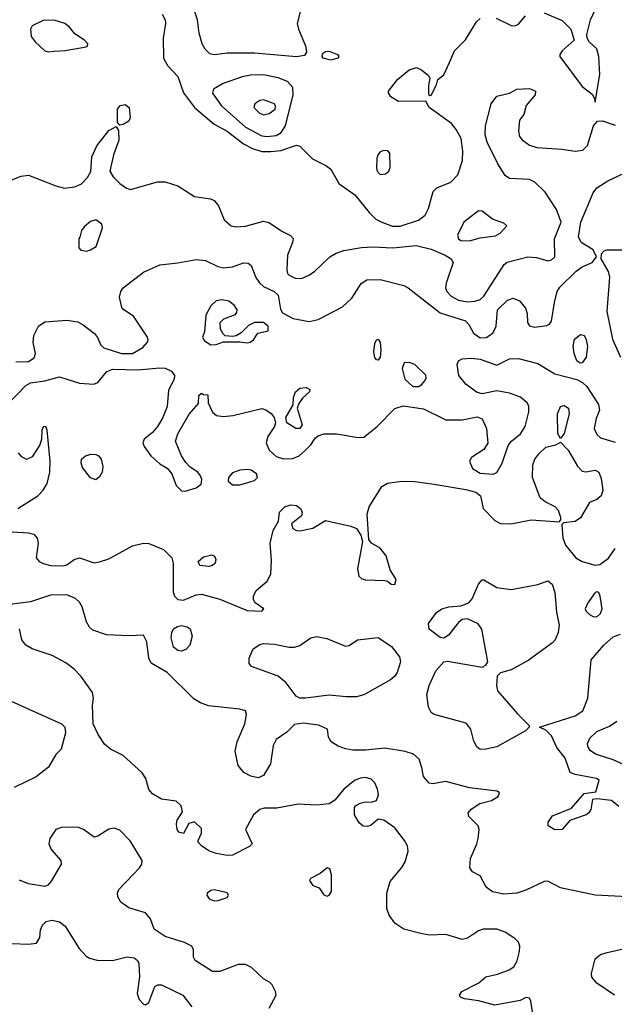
# Model space of a CAD drawing. Extents: x 1173079 to 1307053, y 522583 to 678478.
# Tile 228 of 256: x 1222026 to 1225291, y 602496 to 607897. Entities that reach past the tile are written whole.
import ezdxf

# ---------------------------------------------------------------- set-up
doc = ezdxf.new("R2010")
doc.units = 0

msp = doc.modelspace()

# ---------------------------------------------------------------- linework, layer by layer
at = {"layer": '0CON20XD'}
for points in [[(1223574.6, 607975.4), (1223550, 607875), (1223556.5, 607845), (1223596.1, 607753.9), (1223600.7, 607719.3), (1223589.5, 607700.5), (1223545, 607692.5), (1223315, 607713.3), (1223165, 607712.5), (1223093.6, 607703.6), (1223069.5, 607709.5), (1223044.4, 607735), (1223028.8, 607765), (1223012.3, 607822.3), (1223002.5, 607895), (1222949.5, 608055)], [(1224905, 607934.4), (1225005, 607892.5), (1225051.2, 607845), (1225070, 607785), (1225004, 607725), (1224991.2, 607705), (1224992, 607695), (1225115, 607530), (1225168.8, 607488.8), (1225182.5, 607465), (1225185, 607443.3), (1225211.2, 607595), (1225206.2, 607695), (1225195, 607735.8), (1225152, 607775), (1225141.2, 607795), (1225140, 607815), (1225159.4, 607895), (1225201.2, 607985)], [(1222185, 607720), (1222215, 607724.2), (1222275, 607727.5), (1222391.7, 607748.3), (1222398.3, 607751.7), (1222400, 607765), (1222382.5, 607785), (1222328.3, 607818.3), (1222300, 607855), (1222273.8, 607875), (1222215, 607893.5), (1222155, 607892.9), (1222095, 607862), (1222085.8, 607845), (1222089.2, 607805), (1222110.8, 607775), (1222165, 607725.8), (1222185, 607720)], [(1222807.4, 607927.4), (1222824.3, 607895), (1222826.9, 607875), (1222813.1, 607795), (1222815.6, 607685), (1222837.1, 607645), (1222894.4, 607584.4), (1222925.5, 607495), (1222985.4, 607415), (1223094.1, 607324.1), (1223165.2, 607285.2), (1223255, 607214.7), (1223305, 607190), (1223355, 607174.4), (1223405, 607172.8), (1223460.4, 607179.6), (1223545, 607207.5), (1223565, 607202.2), (1223632.9, 607132.9), (1223707.1, 607097.1), (1223735, 607076.9), (1223778, 606998), (1223865.8, 606935), (1223945, 606838.6), (1223982.2, 606802.2), (1224014, 606785), (1224073.4, 606763.4)], [(1224073.4, 606763.4), (1224115, 606763.6), (1224215, 606796.5), (1224251.5, 606825), (1224270, 606860), (1224295.8, 606955), (1224316.6, 606973.4), (1224394, 607006), (1224431.1, 607045), (1224456.5, 607125), (1224459.1, 607175), (1224450, 607245), (1224423.3, 607295), (1224396.6, 607326.6), (1224274, 607415), (1224255, 607450), (1224105, 607448), (1224064.1, 607474.1), (1224050, 607495), (1224050, 607505), (1224100.9, 607569.1), (1224165, 607622), (1224203.9, 607633.9), (1224232.3, 607622.3), (1224270.7, 607590.7), (1224277.5, 607575), (1224270, 607535), (1224271.2, 607491.2), (1224275, 607480), (1224285, 607482.5), (1224315, 607540), (1224321.7, 607568.3), (1224355, 607593.3), (1224385, 607662), (1224413.5, 607726.5), (1224473.1, 607786.9), (1224534.4, 607885), (1224555, 607903.1)], [(1224642.5, 607905), (1224724.5, 607864.5), (1224745, 607862.5), (1224765, 607871.2), (1224802.4, 607917.6)], [(1223735, 607674.3), (1223692.5, 607685), (1223686.2, 607695), (1223688.8, 607711.2), (1223705, 607722), (1223725, 607724), (1223770, 607705), (1223777.5, 607695), (1223772.5, 607685), (1223735, 607674.3)], [(1223385, 607255.7), (1223435, 607261.6), (1223461.7, 607278.3), (1223485.4, 607314.6), (1223528.4, 607485), (1223525.2, 607525.2), (1223497.1, 607557.1), (1223445, 607578.2), (1223365, 607594.7), (1223295, 607591.6), (1223247.8, 607582.2), (1223143, 607547), (1223089.4, 607515), (1223085, 607493.8), (1223132.2, 607425), (1223265, 607306.7), (1223355, 607259.3), (1223385, 607255.7)], [(1221945.6, 607004.4), (1222035, 607037.8), (1222075, 607044.4), (1222225, 606984.5), (1222272.2, 606972.2), (1222329.4, 606980.6), (1222365, 606995.6), (1222398.7, 607031.3), (1222417, 607063), (1222421.9, 607145), (1222449.2, 607205), (1222515, 607289.2), (1222555, 607310), (1222568.3, 607288.3), (1222569.5, 607235), (1222540.9, 607155), (1222520.8, 607065), (1222538.5, 607035), (1222575, 606998.8), (1222612.1, 606972.1), (1222635, 606964.4), (1222782.6, 607007.4), (1222825, 607007.1), (1222895, 606984.6), (1222985, 606926.2), (1223074, 606914), (1223094.2, 606904.2), (1223118.2, 606875), (1223148.5, 606798.5), (1223186.3, 606766.3), (1223215, 606760.5), (1223265, 606763.6), (1223365, 606791.9), (1223394.5, 606784.5), (1223468.8, 606735), (1223513.2, 606713.2), (1223526.7, 606696.7), (1223524.3, 606675), (1223497.1, 606605), (1223492.9, 606525), (1223496.5, 606505), (1223505.5, 606495), (1223538.2, 606478.2), (1223573.1, 606476.9), (1223614.3, 606495), (1223645, 606515.6), (1223728.9, 606595), (1223764.3, 606615), (1223805, 606630), (1223903.2, 606646.8), (1223965, 606651.5), (1224075, 606645.4), (1224201.9, 606658.1), (1224285, 606637.4), (1224362.9, 606605), (1224395.6, 606585), (1224405.6, 606565), (1224367.8, 606452.2), (1224364.6, 606425), (1224371.2, 606405), (1224395, 606380), (1224435, 606358.4), (1224485, 606348.1), (1224525, 606352.7), (1224555, 606362), (1224575, 606379.2), (1224685.7, 606554.3), (1224702.6, 606567.4), (1224815, 606595.4), (1224863, 606593), (1224925, 606573.1), (1224945, 606579.2), (1224964, 606595), (1224961.4, 606695), (1224999.6, 606785), (1224972.5, 606855), (1224911.1, 606951.1), (1224854.6, 607004.6), (1224825, 607019.4), (1224715, 607025.7), (1224692.2, 607042.2), (1224650.6, 607105), (1224591.8, 607225), (1224580.9, 607265), (1224583.6, 607315), (1224614, 607435), (1224645, 607476.7), (1224715, 607493.8), (1224755, 607516), (1224825, 607520), (1224857.5, 607505), (1224856.2, 607485), (1224807.5, 607425), (1224793.6, 607376.4), (1224770, 607345), (1224763.8, 607285), (1224770, 607255), (1224785, 607236.7), (1224825, 607208.8), (1224865.7, 607195.7), (1225002.8, 607187.2), (1225075, 607174.6), (1225118.5, 607181.5), (1225143.3, 607206.7), (1225176, 607314), (1225199.1, 607339.1), (1225225, 607341.8), (1225295, 607317.5)], [(1223365, 607375.5), (1223395, 607381.1), (1223428.5, 607405), (1223430.7, 607420.7), (1223424.2, 607435), (1223365, 607457.3), (1223345, 607453.6), (1223317.1, 607435), (1223312.2, 607415), (1223341.4, 607385), (1223365, 607375.5)], [(1222575, 607317.5), (1222563.3, 607333.3), (1222563.8, 607405), (1222577.5, 607425), (1222605, 607431.2), (1222628, 607415), (1222631.7, 607358.3), (1222625, 607340), (1222595, 607321.2), (1222575, 607317.5)], [(1224005, 607047.1), (1224035, 607051.9), (1224052, 607065), (1224060, 607085), (1224057.5, 607165), (1224047, 607177), (1224025, 607178.8), (1224005, 607171.2), (1223993.1, 607155), (1223986.7, 607135), (1223984.6, 607084.6), (1223988.9, 607065), (1224005, 607047.1)], [(1222005, 606020.6), (1222075, 606021.1), (1222105, 606041.4), (1222112.7, 606065), (1222100.8, 606125), (1222104.5, 606165), (1222128.5, 606215), (1222165, 606238.9), (1222285, 606248.5), (1222345, 606239.4), (1222375, 606223.3), (1222437.1, 606175), (1222453.8, 606153.8), (1222471.8, 606111.8), (1222487.4, 606097.4), (1222585, 606065.8), (1222645, 606065.3), (1222701.5, 606098.5), (1222726.7, 606125), (1222731.3, 606138.7), (1222727.8, 606155), (1222650, 606270), (1222597.5, 606305), (1222587.7, 606317.7), (1222574.3, 606375), (1222581.9, 606405), (1222594.6, 606425.4), (1222705, 606512.2), (1222795, 606551.8), (1222895, 606562.1), (1222995, 606580.8), (1223046.4, 606576.4), (1223113.4, 606543.4), (1223145, 606534.5), (1223195, 606540), (1223255, 606562.5), (1223281.3, 606561.3), (1223297.6, 606547.6), (1223322.8, 606482.8), (1223342.3, 606452.3), (1223365, 606433.5), (1223423.8, 606405), (1223445, 606386.2), (1223458.8, 606308.8), (1223468.8, 606288.8), (1223526.8, 606256.8), (1223615, 606240.8), (1223665, 606252), (1223799.1, 606320.9), (1223850.3, 606369.7), (1223900.3, 606449.7), (1223931.2, 606468.8), (1224005, 606471.9), (1224135, 606438), (1224158, 606425), (1224335, 606288.2), (1224474.1, 606244.1), (1224491.1, 606225), (1224516.8, 606176.8), (1224555, 606151.6), (1224586.4, 606153.6), (1224623.8, 606176.2), (1224641.5, 606215), (1224650, 606305), (1224705, 606357.8), (1224735, 606368.9), (1224770.8, 606355), (1224802.9, 606315), (1224812.9, 606285), (1224814.3, 606235), (1224825, 606217.5), (1224855, 606209.5), (1224920.7, 606219.3), (1224935, 606225.8), (1224946.4, 606243.6), (1224961.6, 606345), (1224977.5, 606405), (1224990.7, 606429.3), (1225082.1, 606517.9), (1225115, 606540.8), (1225168.6, 606565), (1225192, 606595), (1225174.5, 606634.5), (1225108.6, 606675), (1225094.6, 606705.4), (1225106.1, 606785), (1225174, 606946), (1225195.4, 606974.6), (1225255, 607012.9), (1225435, 607096.7)], [(1222395, 606627.5), (1222415, 606633.3), (1222446.7, 606653.3), (1222480, 606755), (1222476.2, 606775), (1222445, 606798.6), (1222415, 606790), (1222380.5, 606759.5), (1222365, 606740), (1222357, 606703), (1222350, 606695), (1222350, 606645), (1222361.7, 606631.7), (1222395, 606627.5)], [(1224495, 606682.7), (1224555, 606700.6), (1224638.8, 606711.2), (1224663.3, 606725), (1224700, 606765), (1224685, 606780), (1224622.7, 606802.7), (1224565, 606846.9), (1224545, 606848.6), (1224464.3, 606785), (1224429.4, 606715), (1224434.4, 606695), (1224448.8, 606685), (1224495, 606682.7)], [(1225415, 606632.8), (1225247.8, 606632.2), (1225233.3, 606626.7), (1225218.8, 606611.2), (1225215.8, 606585), (1225256.4, 606515), (1225264.5, 606485), (1225250.3, 606295), (1225280.9, 606145), (1225325.5, 606045.5)], [(1223075, 606112.9), (1223105, 606114.2), (1223145, 606128.8), (1223235, 606130), (1223275, 606124.2), (1223291.7, 606128.3), (1223309.5, 606140.5), (1223333, 606177), (1223390, 606190), (1223390, 606215), (1223365, 606236.2), (1223315, 606236.2), (1223281.7, 606218.3), (1223241.7, 606178.3), (1223215, 606163.3), (1223195, 606158.8), (1223155, 606163.3), (1223142.7, 606172.7), (1223128.3, 606198.3), (1223126, 606235), (1223146.7, 606255), (1223210.3, 606279.7), (1223218.8, 606291.2), (1223219.2, 606305), (1223205, 606329.2), (1223175, 606351.9), (1223135, 606359.2), (1223105, 606353.8), (1223075, 606326.7), (1223048, 606275), (1223040, 606185), (1223030, 606155), (1223041.2, 606135), (1223075, 606112.9)], [(1225103, 606013), (1225084, 606025), (1225070, 606065), (1225064.5, 606105), (1225072.5, 606145), (1225105, 606170.6), (1225125, 606164.2), (1225135, 606147.5), (1225142.9, 606105), (1225135.6, 606045), (1225115, 606014.2), (1225103, 606013)], [(1223995, 606029.2), (1223985, 606030), (1223975, 606043.8), (1223969.5, 606075), (1223975, 606120), (1223985, 606141.2), (1223995, 606144), (1224005, 606126.7), (1224008.8, 606085), (1224005.3, 606044.7), (1223995, 606029.2)], [(1221955, 605782.1), (1222059.4, 605890.6), (1222085, 605905.4), (1222165, 605914.7), (1222245, 605937.5), (1222355, 605902.4), (1222433.3, 605896.7), (1222455, 605906.5), (1222503.2, 605965), (1222535, 605980), (1222674.8, 605975.2), (1222795, 605986.5), (1222825, 605984.3), (1222859.1, 605969.1), (1222876.2, 605945), (1222873.8, 605925), (1222842.9, 605865), (1222835.8, 605775), (1222809.5, 605710.5), (1222782, 605665), (1222755, 605632.5), (1222710, 605595), (1222702.9, 605575), (1222710, 605555), (1222745.7, 605505), (1222795, 605460.5), (1222835, 605437.1), (1222861.9, 605405), (1222885, 605341.2), (1222915, 605312.5), (1222935, 605310.8), (1222995, 605328.6), (1223021.9, 605348.1), (1223025.7, 605374.3), (1223019.5, 605395), (1223004.4, 605415), (1222962.7, 605442.7), (1222938.5, 605468.5), (1222914.4, 605505), (1222881.9, 605585), (1222894.5, 605625.5), (1222957.3, 605732.7), (1223008.3, 605791.7), (1223010, 605835), (1223025, 605847.5), (1223035, 605840), (1223058.3, 605838.3), (1223060, 605795), (1223083.9, 605743.9), (1223106.1, 605726.1), (1223145, 605720.6), (1223195.4, 605724.6), (1223355, 605762.9), (1223377.4, 605757.4), (1223406.8, 605736.8), (1223424, 605715), (1223430, 605685), (1223424.3, 605665), (1223388.9, 605611.1), (1223380, 605575), (1223395.6, 605535), (1223435, 605501.4), (1223475, 605488.1), (1223525, 605490), (1223561.2, 605505), (1223595, 605536), (1223624, 605565), (1223648.6, 605601.4), (1223665.5, 605614.5), (1223695.4, 605624.6), (1223764.6, 605625.4), (1223885, 605604.6), (1223915, 605607.1), (1223988.8, 605665), (1224085, 605764.6), (1224131.9, 605778.1), (1224242.4, 605762.4), (1224365, 605701.9), (1224455, 605700.9), (1224537.4, 605717.4), (1224565, 605707.8), (1224589.4, 605655), (1224596.5, 605573.5), (1224575, 605538.8), (1224507.5, 605495), (1224495.8, 605475), (1224511.4, 605435), (1224555, 605408.2), (1224625, 605403.6), (1224645, 605412.2), (1224675, 605463.1), (1224708.4, 605561.6), (1224726.1, 605583.9), (1224775, 605625.4), (1224800.5, 605665), (1224822.2, 605745), (1224821.5, 605775), (1224813.5, 605793.5), (1224776.4, 605826.4), (1224715, 605847.7), (1224645, 605860), (1224565, 605844.2), (1224533.4, 605853.4), (1224475, 605896.9), (1224436.5, 605945), (1224428.6, 606005), (1224435.6, 606024.4), (1224455, 606035.6), (1224505, 606040), (1224555, 606034.5), (1224645, 606000.6), (1224715, 606035.5), (1224765, 606038.2), (1224871.1, 606011.1), (1224965, 605953.1), (1225085, 605922.7), (1225116.8, 605906.8), (1225140, 605885), (1225204.5, 605785), (1225208.9, 605755), (1225190.3, 605709.7), (1225180.4, 605655), (1225195, 605620.8), (1225215, 605603.1), (1225295, 605580)], [(1224215, 605884.3), (1224234.5, 605895.5), (1224250.8, 605915), (1224257.8, 605932.2), (1224255, 605946.2), (1224195, 606004.3), (1224165, 606016), (1224136.2, 606013.8), (1224126, 605984), (1224141.1, 605925), (1224184.6, 605884.6), (1224215, 605884.3)], [(1223565, 605654), (1223542.5, 605655), (1223492.5, 605685), (1223486.7, 605715), (1223527, 605783), (1223530, 605825), (1223541.2, 605855), (1223565, 605876.2), (1223598.3, 605878.3), (1223618.3, 605868.3), (1223616.7, 605855), (1223579.2, 605820.8), (1223558.8, 605791.2), (1223550, 605765), (1223576, 605675), (1223565, 605654)], [(1224995, 605600), (1224981.2, 605625), (1224978.2, 605735), (1224995, 605774.2), (1225015, 605780.6), (1225039.4, 605765), (1225043.3, 605735), (1225015, 605627.5), (1224995, 605600)], [(1222015, 605216.1), (1222126.5, 605285), (1222155.7, 605315), (1222177.1, 605352.9), (1222191.3, 605415), (1222194.2, 605475), (1222177.8, 605645), (1222168.8, 605665), (1222155, 605663.8), (1222147.1, 605645), (1222145.7, 605595), (1222136.5, 605565), (1222095, 605499.2), (1222064.2, 605484.2), (1222038.7, 605498.7), (1222019.8, 605519.8)], [(1223452, 605195), (1223481.2, 605225), (1223515, 605235.6), (1223545, 605231.4), (1223568, 605215), (1223576, 605195), (1223573.3, 605175), (1223518.3, 605131.7), (1223526.4, 605106.4), (1223545, 605094), (1223565, 605092.5), (1223635, 605107.5), (1223705, 605150), (1223845, 605118.9), (1223875.7, 605105.7), (1223899.5, 605069.5), (1223908, 605035), (1223881.1, 604885), (1223888, 604845), (1223905, 604829.2), (1223925, 604823.1), (1224030.7, 604820.7), (1224046.1, 604816.1), (1224065, 604800), (1224085, 604797.5), (1224093.3, 604825), (1224059.2, 604879.2), (1224038.2, 604955), (1224005, 604997.1), (1223957.5, 605025), (1223943.3, 605045), (1223934.4, 605185), (1223945.5, 605225), (1224015, 605336), (1224045, 605354.3), (1224125, 605364.5), (1224195, 605363.1), (1224301.9, 605348.1), (1224475, 605320.2), (1224530.8, 605305), (1224556.4, 605285), (1224570.4, 605215), (1224635, 605148.8), (1224665, 605133.5), (1224725, 605131.5), (1224835, 605153.1), (1224987.5, 605142.5), (1224997.5, 605152.5), (1224997.5, 605165), (1224983.8, 605205), (1224966.2, 605225), (1224911.4, 605251.4), (1224883.8, 605273.8), (1224842, 605385), (1224842.5, 605455), (1224854, 605485), (1224875.5, 605514.5), (1224915, 605550.8), (1224970, 605565), (1224995, 605580), (1225038, 605535), (1225088.3, 605448.3), (1225115, 605420), (1225135, 605416.7), (1225185, 605425.7), (1225206.2, 605413.8), (1225219.2, 605379.2), (1225227.5, 605315), (1225217.8, 605285), (1225195, 605264.2), (1225155, 605247.5), (1225105, 605163.3), (1225075, 605143.8), (1225012.5, 605137.5), (1225002.5, 605127.5), (1225007.5, 605055), (1225021.9, 605015), (1225080, 604945), (1225115, 604923.8), (1225185, 604904.5), (1225212, 604908), (1225258, 604942), (1225295, 604996.2)], [(1222445, 605372), (1222415, 605384), (1222370.9, 605440.9), (1222364.2, 605465), (1222366, 605485), (1222386.7, 605505), (1222417.1, 605512.9), (1222445, 605511.5), (1222458.1, 605505), (1222473.3, 605485), (1222481.9, 605445), (1222479.2, 605415), (1222465, 605388.8), (1222445, 605372)], [(1223235, 605344.2), (1223315, 605368), (1223331.2, 605385), (1223326.7, 605405), (1223296.7, 605425), (1223275, 605430), (1223235, 605425.6), (1223195, 605410.8), (1223172, 605385), (1223171.2, 605365), (1223195, 605346), (1223235, 605344.2)], [(1221985, 605087.5), (1222075, 605082.2), (1222104.1, 605074.1), (1222122.3, 605052.3), (1222128.2, 605025), (1222116.9, 604945), (1222132.5, 604925), (1222155, 604913.6), (1222197.4, 604902.6), (1222265, 604900.6), (1222285, 604905.7), (1222325, 604935.7), (1222355, 604944.3), (1222435, 604918.1), (1222465, 604921.9), (1222515, 604939.4), (1222645, 605010.5), (1222705, 605025.5), (1222735, 605022.7), (1222815, 604990.8), (1222860.8, 604945), (1222867.9, 604915), (1222868.7, 604758.7), (1222875.5, 604735), (1222895, 604716.5), (1222925, 604712.3), (1222995, 604741.4), (1223025, 604746), (1223125, 604718.1), (1223275, 604656), (1223355, 604651.2), (1223366.7, 604665), (1223318.3, 604698.3), (1223310, 604715), (1223310, 604735), (1223324.3, 604765), (1223385, 604816.9), (1223404.6, 604855), (1223407.8, 604932.2), (1223401.5, 605025), (1223417.5, 605095), (1223447.5, 605145), (1223452, 605195)], [(1223065, 604896.7), (1223015, 604902.5), (1223006.7, 604925), (1223035, 604950), (1223081.2, 604961.2), (1223095, 604953.3), (1223102.5, 604935), (1223098.8, 604915), (1223085, 604903.3), (1223065, 604896.7)], [(1224555, 603892.9), (1224535, 603908.8), (1224519.7, 603939.7), (1224503.3, 604005), (1224477.7, 604037.7), (1224302, 604085), (1224285, 604095.7), (1224270.8, 604125), (1224262.2, 604195), (1224274.4, 604245), (1224310.6, 604325), (1224355, 604374.2), (1224375, 604378.6), (1224565, 604344.3), (1224584.4, 604355.6), (1224596, 604375), (1224563.6, 604553.6), (1224543.2, 604583.2), (1224485, 604610.8), (1224455, 604606), (1224435, 604590), (1224379.8, 604520.2), (1224355, 604503.8), (1224335, 604508), (1224275, 604553.3), (1224270, 604585), (1224314, 604645), (1224343.8, 604665), (1224382.5, 604675), (1224448.7, 604681.3), (1224491.7, 604698.3), (1224510.6, 604719.4), (1224545, 604800), (1224565, 604824.2), (1224575, 604824), (1224645, 604782.5), (1224725, 604770.9), (1224871.4, 604798.6), (1224925, 604818), (1224950, 604800), (1224964.6, 604755), (1224973.4, 604646.6), (1224987.5, 604575), (1224982.9, 604535), (1224966.7, 604495), (1224952, 604478), (1224817.7, 604382.3), (1224725, 604330.6), (1224665, 604313.3), (1224646.7, 604295), (1224643.8, 604245), (1224650, 604215), (1224758.3, 604088.3), (1224823.8, 604025), (1224823.8, 604015), (1224803.8, 603996.2), (1224645, 603908.1), (1224585, 603894.4), (1224555, 603892.9)], [(1225195, 604620.5), (1225215, 604638.9), (1225224.7, 604665), (1225213.1, 604735), (1225205, 604753.8), (1225195, 604758), (1225185, 604753.8), (1225145, 604698), (1225130.6, 604665), (1225134, 604654), (1225155, 604634.5), (1225175, 604622.5), (1225195, 604620.5)], [(1225365, 603085.5), (1225185, 603093.6), (1224994.7, 603134.7), (1224925, 603171.9), (1224905, 603168.6), (1224805, 603121.1), (1224754.6, 603105.4), (1224685, 603099.1), (1224621.7, 603111.7), (1224587.7, 603137.7), (1224555, 603200.8), (1224512.7, 603222.7), (1224497.5, 603245), (1224500.5, 603295), (1224536.5, 603375), (1224543.3, 603405), (1224548.8, 603455), (1224543.9, 603473.9), (1224492.5, 603525), (1224487.5, 603545), (1224504.2, 603565.8), (1224553, 603597), (1224615.8, 603614.2), (1224652.5, 603635), (1224660, 603655), (1224647.5, 603665), (1224495, 603682.5), (1224365, 603717.5), (1224295, 603704.5), (1224275, 603708.5), (1224242.5, 603745), (1224234.4, 603795), (1224219.4, 603839.4), (1224187.7, 603867.7), (1224143, 603883), (1224031.2, 603901.2), (1223925, 603889.5), (1223855, 603890), (1223815, 603897.1), (1223775, 603912), (1223736.1, 603936.1), (1223720.7, 603960.7), (1223716.7, 604005), (1223666.9, 604026.9), (1223582.6, 604037.4), (1223535, 604030.9), (1223492.5, 603987.5), (1223435, 603948.9), (1223417.5, 603915), (1223403.9, 603815), (1223365, 603750.8), (1223335, 603737.5), (1223295, 603747.1), (1223256.4, 603766.4), (1223225.4, 603805.4), (1223209.5, 603885), (1223219.5, 603935), (1223261.9, 604035), (1223272, 604085), (1223266.2, 604105), (1223235.4, 604115.4), (1223063.2, 604133.2), (1223019.2, 604149.2), (1222981.3, 604171.3), (1222835, 604315.4), (1222747.1, 604367.1), (1222734.6, 604395), (1222724.6, 604484.6), (1222705, 604520.8), (1222625, 604516.9), (1222502.7, 604522.7), (1222427.5, 604547.5), (1222408.9, 604565), (1222393.5, 604593.5), (1222369.1, 604675), (1222355, 604700.6), (1222331.9, 604721.9), (1222285, 604741.9), (1222195, 604740), (1222085, 604703.8), (1221971.7, 604688.3)], [(1224845, 602430), (1224833, 602513), (1224825, 602530), (1224805, 602532.5), (1224774.2, 602515.8), (1224635, 602490), (1224545.5, 602515.5), (1224467.5, 602525), (1224446.2, 602535), (1224440, 602545), (1224453.3, 602565), (1224547.5, 602612.5), (1224585, 602646.2), (1224648.9, 602661.1), (1224713.3, 602685), (1224738.7, 602701.3), (1224756.6, 602733.4), (1224770, 602785), (1224772.5, 602815), (1224765, 602835.7), (1224745, 602856.9), (1224691.4, 602891.4), (1224645, 602907.5), (1224571.4, 602908.6), (1224545, 602899.5), (1224485, 602858.8), (1224455, 602850.9), (1224365, 602878.2), (1224275.6, 602874.4), (1224235, 602881.5), (1224135, 602908.1), (1224085, 602940), (1224055, 602984.2), (1224041.7, 603021.7), (1224041.5, 603105), (1224060.6, 603169.4), (1224123.4, 603246.6), (1224142, 603278), (1224158.9, 603335), (1224154.5, 603365), (1224139.6, 603395), (1224085, 603462.9), (1224025, 603506), (1223995, 603511.2), (1223955, 603478), (1223935, 603471.4), (1223912.7, 603472.7), (1223890.7, 603490.7), (1223864, 603535), (1223863.8, 603575), (1223870, 603585), (1223895, 603598.6), (1223925, 603605.8), (1223955.9, 603604.1), (1223985, 603613.3), (1223996, 603645), (1223990.8, 603675), (1223975, 603710), (1223955, 603730.8), (1223925, 603740), (1223895, 603736.7), (1223865, 603722.5), (1223805.8, 603675), (1223755.5, 603614.5), (1223725, 603595.7), (1223655, 603587.9), (1223555, 603593.6), (1223437.9, 603572.1), (1223368, 603572), (1223344.4, 603565), (1223310.4, 603535), (1223265.8, 603455), (1223302.5, 603375), (1223288.6, 603361.4), (1223195, 603314.4), (1223165, 603311.1), (1223105, 603323.5), (1223065, 603337.8), (1223024, 603365), (1223006.2, 603385), (1223006.2, 603395), (1223023.8, 603435), (1223025, 603460), (1222985.8, 603495.8), (1222955, 603487.5), (1222925, 603432.5), (1222900.5, 603440.5), (1222891.2, 603455), (1222886.2, 603485), (1222890, 603505), (1222919.3, 603550.7), (1222912.5, 603585), (1222885, 603610), (1222805, 603621.4), (1222755, 603650), (1222734.5, 603674.5), (1222718.2, 603735), (1222697.8, 603765), (1222595, 603860), (1222525, 603895.8), (1222492.4, 603922.4), (1222457.3, 603975), (1222430, 604035), (1222425.6, 604134.4), (1222430.6, 604175), (1222425, 604206.7), (1222363.8, 604293.8), (1222325, 604334.4), (1222279.3, 604369.3), (1222205, 604409.6), (1222095, 604445.9), (1222060, 604465), (1222037.3, 604495), (1222024.5, 604555)], [(1222915, 604433.5), (1222895, 604436.7), (1222871.1, 604455), (1222857.1, 604505), (1222860.5, 604535), (1222870, 604555), (1222891.7, 604568.3), (1222915, 604573.3), (1222945, 604566.9), (1222962, 604555), (1222973.1, 604515), (1222960, 604465), (1222938.1, 604441.9), (1222915, 604433.5)], [(1223595, 604174.6), (1223565, 604175.5), (1223544.3, 604185), (1223489.8, 604259.8), (1223445.8, 604295.8), (1223299.4, 604349.4), (1223285.7, 604365.7), (1223285.6, 604395), (1223307.5, 604445), (1223345, 604469.5), (1223365.4, 604474.6), (1223425, 604471.3), (1223505, 604454.6), (1223535, 604454.6), (1223565, 604463.6), (1223625, 604506.2), (1223655, 604513.6), (1223712.1, 604502.1), (1223815, 604460), (1223835, 604463.3), (1223880, 604495), (1223995, 604507.5), (1224067.6, 604457.6), (1224111.7, 604401.7), (1224116.9, 604375), (1224098.1, 604315), (1224085.6, 604295), (1224062.2, 604275), (1223915, 604193.2), (1223875, 604182.9), (1223817.6, 604182.4), (1223725, 604192.2), (1223595, 604174.6)], [(1225315, 603580.8), (1225275, 603613.8), (1225195, 603622.5), (1225171.7, 603618.3), (1225161.2, 603565), (1225151.2, 603545), (1225135.6, 603534.4), (1225045.9, 603504.1), (1225005, 603454.2), (1224965, 603452.9), (1224926.7, 603475), (1224926.7, 603495), (1224951.2, 603528.8), (1225055, 603572), (1225125, 603652.5), (1225188.3, 603661.7), (1225206.7, 603725), (1225192.5, 603735), (1225075.4, 603755.4), (1225047.6, 603767.6), (1225020.4, 603845), (1224975.4, 603905), (1224945, 603967.5), (1224915, 603998.8), (1224880, 604015), (1225075, 604077.1), (1225117.5, 604105), (1225145.4, 604175.4), (1225164, 604385), (1225232.5, 604465), (1225285, 604511.4), (1225325, 604525.7)], [(1221868.4, 604208.4), (1222256, 604035), (1222274, 604015), (1222277.5, 603985), (1222253.8, 603895), (1222224.2, 603865.8), (1222184.2, 603795.8), (1222116.3, 603743.7), (1221995, 603685.6)], [(1225388.2, 603788.2), (1225285, 603837.3), (1225187.6, 603867.6), (1225158.6, 603888.6), (1225146.5, 603906.5), (1225143.3, 603925), (1225156.5, 603955), (1225195, 603992.5), (1225265, 604022.2), (1225305, 604048.5)], [(1223395.6, 602475), (1223434.3, 602545), (1223431.4, 602565), (1223412.4, 602602.4), (1223397.9, 602617.9), (1223365, 602635.7), (1223297.9, 602697.9), (1223265, 602713.5), (1223226.4, 602713.6), (1223124.4, 602675.6), (1223084, 602676), (1222990, 602735), (1222980, 602755), (1222980, 602795), (1222971.2, 602815), (1222930, 602835), (1222825, 602868), (1222765, 602907.5), (1222743.8, 602965), (1222716.8, 602996.8), (1222625, 603024), (1222582, 603055), (1222564.2, 603085), (1222562.5, 603105), (1222570, 603125), (1222684, 603245), (1222696, 603265), (1222698, 603285), (1222631.7, 603391.7), (1222575, 603451.2), (1222545, 603461.2), (1222515, 603455.8), (1222455, 603417.5), (1222435, 603412.5), (1222376.2, 603455), (1222345, 603467.3), (1222255, 603465.5), (1222224, 603455), (1222192, 603405), (1222186, 603375), (1222198, 603345), (1222251.2, 603285), (1222254, 603265), (1222199.1, 603170.9), (1222180.8, 603149.2), (1222165, 603142), (1222075, 603155.7), (1222025.7, 603175.7)], [(1223715, 603088.8), (1223725, 603093.8), (1223738, 603115), (1223738.8, 603205), (1223728.3, 603238.3), (1223715, 603243.3), (1223676.1, 603213.9), (1223622.5, 603185), (1223616.7, 603175), (1223635, 603147.5), (1223670, 603135), (1223695, 603096.7), (1223715, 603088.8)], [(1223093.2, 603063.2), (1223115, 603064.2), (1223165, 603082), (1223172, 603095), (1223165, 603107.1), (1223095, 603122.9), (1223075, 603120), (1223056, 603105), (1223054, 603095), (1223066.7, 603075), (1223093.2, 603063.2)], [(1221985, 602830), (1222075, 602826.2), (1222118.3, 602831.7), (1222137.5, 602862.5), (1222141.2, 602905), (1222150.8, 602929.2), (1222170.8, 602949.2), (1222205, 602958), (1222245, 602947.1), (1222275, 602924), (1222352.1, 602802.1), (1222390.4, 602760.4), (1222409.3, 602749.3), (1222452.3, 602737.7), (1222535, 602736), (1222615.8, 602755.8), (1222655, 602750), (1222673.3, 602735), (1222679.3, 602719.3), (1222683, 602647), (1222670.6, 602555), (1222681.7, 602521.7), (1222705, 602496.2), (1222717.3, 602492.7), (1222735, 602506.2), (1222767.3, 602592.7), (1222785, 602602.5), (1222805, 602602.9), (1222922.5, 602545), (1222971.7, 602481.7)], [(1225291.2, 602545), (1225195, 602611.4), (1225168, 602645), (1225166, 602665), (1225186.2, 602745), (1225215, 602768), (1225250.6, 602779.4), (1225355.6, 602804.4)]]:
    msp.add_lwpolyline(points, dxfattribs=at)

doc.saveas('drawing.dxf')
